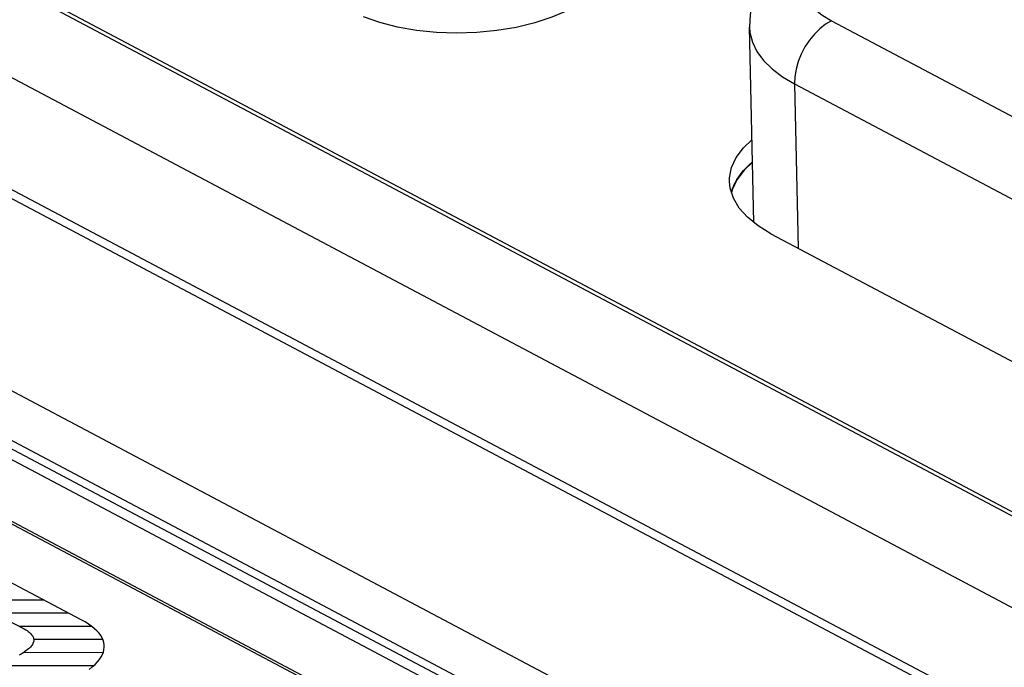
# Model space of a CAD drawing. Header units: millimetres. Extents: x -844 to -217, y -125 to 557.
# Tile 150 of 178: x -357 to -347, y 497 to 503. Entities that reach past the tile are written whole.
import ezdxf

# ---------------------------------------------------------------- set-up
doc = ezdxf.new("R2010")
doc.units = ezdxf.units.MM
doc.header["$LTSCALE"] = 23.1
doc.layers.add('R912005577_AM_0', color=7, linetype='CONTINUOUS')

msp = doc.modelspace()

# ---------------------------------------------------------------- linework, layer by layer
at = {"layer": 'R912005577_AM_0', "color": 7}
for p, q in [((-323.5693, 483.8277), (-378.1617, 512.728)), ((-323.7818, 484.0242), (-377.6569, 512.5448)), ((-324.1922, 485.3259), (-375.2424, 512.3511)), ((-372.3972, 511.7319), (-325.2942, 486.7963)), ((-372.2533, 511.6938), (-325.3631, 486.8709)), ((-376.1692, 509.8164), (-329.211, 484.9575)), ((-376.3831, 509.4506), (-329.4249, 484.5917)), ((-329.2678, 484.3222), (-376.5662, 509.3612)), ((-329.423, 484.5056), (-376.3812, 509.3645)), ((-349.7574, 501.2595), (-349.8, 503.1465)), ((-349.0061, 503.2078), (-345.2939, 501.2427)), ((-330.457, 484.3541), (-365.8754, 503.1041)), ((-330.4821, 484.3419), (-365.8749, 503.0782)), ((-349.3626, 502.5982), (-349.3267, 501.0104)), ((-349.3626, 502.5982), (-345.6504, 500.6331)), ((-349.7705, 501.8434), (-349.8516, 501.7657)), ((-349.986, 501.5905), (-349.9926, 501.6533)), ((-349.955, 501.4927), (-349.986, 501.5905)), ((-349.5917, 501.1507), (-349.7164, 501.2265)), ((-349.5917, 501.1507), (-345.5084, 498.989)), ((-356.261, 497.4204), (-357.1319, 497.8814)), ((-357.6772, 497.6151), (-356.6251, 497.6131)), ((-357.9362, 497.4886), (-356.3845, 497.4857)), ((-357.0335, 497.4498), (-356.8243, 497.3391)), ((-356.8633, 497.3597), (-356.1654, 497.3584)), ((-356.8243, 497.3391), (-356.8107, 497.3316)), ((-356.2228, 497.399), (-356.261, 497.4204)), ((-356.1886, 497.3774), (-356.2228, 497.399)), ((-356.158, 497.3557), (-356.1886, 497.3774)), ((-356.1311, 497.3338), (-356.158, 497.3557)), ((-356.8107, 497.3316), (-356.7969, 497.3234)), ((-356.7969, 497.3234), (-356.7844, 497.3153)), ((-356.7844, 497.3153), (-356.7732, 497.3073)), ((-356.7732, 497.3073), (-356.7631, 497.2994)), ((-356.7631, 497.2994), (-356.7543, 497.2915)), ((-356.7543, 497.2915), (-356.7465, 497.2837)), ((-356.7465, 497.2837), (-356.7397, 497.276)), ((-356.7397, 497.276), (-356.734, 497.2683)), ((-356.734, 497.2683), (-356.7292, 497.2606)), ((-356.7292, 497.2606), (-356.7254, 497.2529)), ((-356.7254, 497.2529), (-356.7225, 497.2452)), ((-356.7225, 497.2452), (-356.7205, 497.2375)), ((-356.1078, 497.3118), (-356.1311, 497.3338)), ((-356.0879, 497.2897), (-356.1078, 497.3118)), ((-356.0714, 497.2674), (-356.0879, 497.2897)), ((-356.0582, 497.2451), (-356.0714, 497.2674)), ((-356.0483, 497.2226), (-356.0582, 497.2451)), ((-356.7608, 497.1469), (-356.7709, 497.1378)), ((-356.752, 497.1558), (-356.7608, 497.1469)), ((-356.7443, 497.1646), (-356.752, 497.1558)), ((-356.7377, 497.1731), (-356.7443, 497.1646)), ((-356.7322, 497.1816), (-356.7377, 497.1731)), ((-356.7277, 497.1898), (-356.7322, 497.1816)), ((-356.7242, 497.198), (-356.7277, 497.1898)), ((-356.7216, 497.2061), (-356.7242, 497.198)), ((-356.7199, 497.214), (-356.7216, 497.2061)), ((-356.7206, 497.2325), (-356.0568, 497.2313)), ((-356.7205, 497.2375), (-356.7194, 497.2297)), ((-356.7192, 497.2219), (-356.7199, 497.214)), ((-356.7194, 497.2297), (-356.7192, 497.2219)), ((-356.0415, 497.2), (-356.0483, 497.2226)), ((-356.0379, 497.1772), (-356.0415, 497.2)), ((-356.0403, 497.1313), (-356.0375, 497.1543)), ((-356.0375, 497.1543), (-356.0379, 497.1772)), ((-356.8415, 497.0888), (-356.8603, 497.0782)), ((-356.8244, 497.0991), (-356.8415, 497.0888)), ((-356.8089, 497.1091), (-356.8244, 497.0991)), ((-356.8155, 497.1058), (-356.0479, 497.1043)), ((-356.7948, 497.1189), (-356.8089, 497.1091)), ((-356.7822, 497.1285), (-356.7948, 497.1189)), ((-356.7709, 497.1378), (-356.7822, 497.1285)), ((-356.0842, 497.0375), (-356.0682, 497.0612)), ((-356.0682, 497.0612), (-356.0556, 497.0848)), ((-356.0556, 497.0848), (-356.0464, 497.1081)), ((-356.0464, 497.1081), (-356.0403, 497.1313)), ((-357.1222, 496.9794), (-356.1451, 496.9776)), ((-356.1842, 496.9408), (-356.1536, 496.9652)), ((-356.1536, 496.9652), (-356.1268, 496.9895)), ((-356.1268, 496.9895), (-356.1037, 497.0136)), ((-356.1037, 497.0136), (-356.0842, 497.0375))]:
    msp.add_line(p, q, dxfattribs=at)
for points in [[(-349.1568, 504.0421), (-349.3169, 503.9523), (-349.4528, 503.8526), (-349.5655, 503.7442), (-349.6551, 503.6293), (-349.7215, 503.5117), (-349.7672, 503.3914), (-349.7933, 503.2686), (-349.8, 503.1465)], [(-349.0492, 503.967), (-349.1352, 503.9052), (-349.206, 503.8375), (-349.2594, 503.7659), (-349.2938, 503.6917), (-349.3091, 503.6163), (-349.3047, 503.5408), (-349.2811, 503.4666), (-349.238, 503.3948), (-349.177, 503.3268), (-349.0999, 503.2647), (-349.0061, 503.2078)], [(-351.5556, 503.3083), (-351.7092, 503.2425), (-351.8747, 503.1879), (-352.0538, 503.1443), (-352.2417, 503.1125), (-352.4354, 503.0935), (-352.6314, 503.0873), (-352.8266, 503.0943), (-353.0175, 503.114), (-353.2007, 503.1464), (-353.3734, 503.1907), (-353.531, 503.2459)], [(-349.8, 503.1465), (-349.7954, 503.0934), (-349.7713, 503.0015), (-349.7271, 502.9119), (-349.6631, 502.8257), (-349.5803, 502.744), (-349.4797, 502.6679), (-349.3626, 502.5982)], [(-349.0061, 503.2078), (-349.0632, 503.1745), (-349.1188, 503.1314), (-349.1713, 503.0797), (-349.2195, 503.0204), (-349.2622, 502.9552), (-349.2983, 502.8855), (-349.3271, 502.8132), (-349.3476, 502.7401), (-349.3596, 502.6678), (-349.3626, 502.5982)], [(-349.9926, 501.6533), (-349.9918, 501.6899), (-349.9716, 501.7893), (-349.9265, 501.8869), (-349.8565, 501.9811), (-349.7754, 502.0588)], [(-349.9207, 501.673), (-349.9026, 501.701), (-349.8805, 501.7313), (-349.8559, 501.761), (-349.8313, 501.7878), (-349.8022, 501.8166), (-349.7707, 501.8447)], [(-349.8516, 501.7657), (-349.9216, 501.6715), (-349.9668, 501.5739), (-349.9722, 501.5471)], [(-349.9668, 501.5742), (-349.9632, 501.5847), (-349.9592, 501.5952), (-349.955, 501.6057), (-349.9505, 501.6162), (-349.9457, 501.6266), (-349.9398, 501.6386)], [(-349.9398, 501.6386), (-349.9372, 501.6438), (-349.9344, 501.6489), (-349.9316, 501.6541), (-349.9287, 501.6593), (-349.9243, 501.667), (-349.9207, 501.673)], [(-349.9737, 501.5513), (-349.973, 501.5539), (-349.9723, 501.5566), (-349.9707, 501.5618), (-349.9699, 501.5645), (-349.9683, 501.5698), (-349.9668, 501.5742)], [(-349.7164, 501.2265), (-349.8185, 501.3088), (-349.8986, 501.3983), (-349.955, 501.4927)]]:
    msp.add_lwpolyline(points, dxfattribs=at)

doc.saveas('drawing.dxf')
